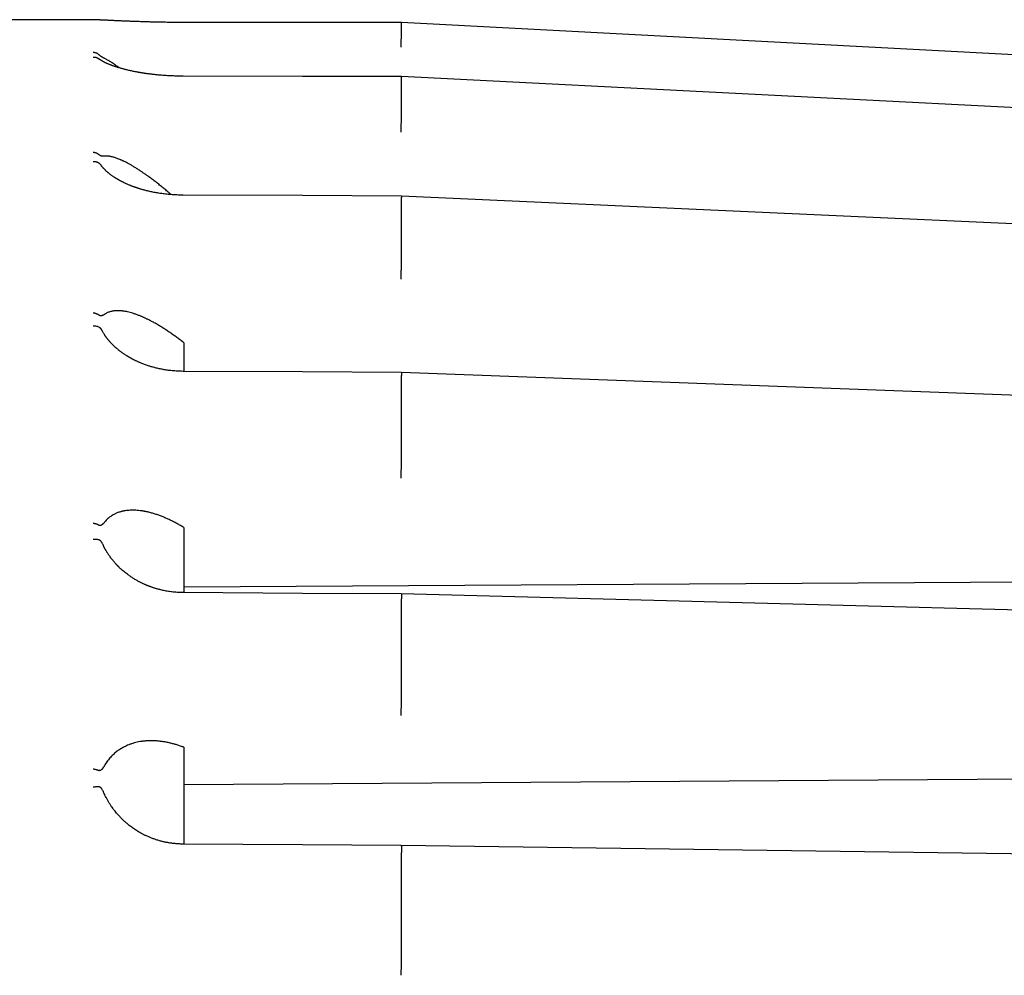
# Model space of a CAD drawing. Header units: millimetres. Extents: x 8 to 428, y 12 to 219.
# Tile 56 of 57: x 383 to 406, y 195 to 216. Entities that reach past the tile are written whole.
import ezdxf

# ---------------------------------------------------------------- set-up
doc = ezdxf.new("R2010")
doc.units = ezdxf.units.MM

msp = doc.modelspace()

# ---------------------------------------------------------------- linework, layer by layer
at = {"color": 7, "linetype": 'Continuous', "lineweight": 30}
for p, q in [((384.74, 216.474), (379.823, 216.474)), ((391.823, 216.408), (386.807, 216.411)), ((391.823, 216.065), (391.823, 216.408)), ((424.01, 214.716), (391.823, 216.408)), ((391.823, 216.408), (391.824, 216.408)), ((386.808, 215.177), (386.808, 215.177)), ((391.823, 214.149), (391.823, 215.154)), ((391.823, 210.789), (391.823, 212.389)), ((386.823, 209.052), (386.809, 209.063)), ((391.823, 206.215), (391.823, 208.3)), ((386.823, 204.809), (386.809, 204.818)), ((422.023, 203.642), (386.823, 203.436)), ((386.809, 203.312), (386.809, 203.312)), ((391.823, 200.739), (391.823, 203.167)), ((386.823, 199.76), (386.809, 199.766)), ((422.023, 199.131), (386.823, 198.897)), ((391.823, 194.734), (391.823, 197.34))]:
    msp.add_line(p, q, dxfattribs=at)
at = {"color": 7, "linetype": 'Continuous', "lineweight": 30, "flags": 128}
for points in [[(384.762, 216.473), (384.756, 216.474), (384.74, 216.474)], [(386.807, 216.411), (386.807, 216.412), (386.807, 216.411)], [(386.807, 216.411), (386.807, 216.412), (386.807, 216.411)], [(391.823, 215.166), (389.554, 215.171), (386.808, 215.177)], [(424.01, 213.53), (408.072, 214.34), (391.824, 215.166)], [(391.823, 212.424), (389.554, 212.433), (386.808, 212.443)], [(424.009, 210.956), (408.071, 211.683), (391.823, 212.424)], [(391.823, 208.37), (389.554, 208.382), (386.808, 208.396)], [(424.007, 207.171), (408.07, 207.764), (391.823, 208.37)], [(391.821, 203.281), (389.555, 203.295), (386.809, 203.312)], [(424.005, 202.431), (408.067, 202.852), (391.821, 203.281)], [(391.82, 197.502), (389.555, 197.517), (386.809, 197.536)], [(424.003, 197.06), (408.066, 197.278), (391.82, 197.501)]]:
    msp.add_lwpolyline(points, dxfattribs=at)
at = {"color": 7, "linetype": 'Continuous', "lineweight": 30}
for points, knots in [([(386.807, 216.411), (386.784, 216.411), (386.738, 216.411), (386.671, 216.412), (386.605, 216.412), (386.542, 216.413), (386.475, 216.413), (386.405, 216.414), (386.332, 216.415), (386.261, 216.417), (386.192, 216.418), (386.126, 216.419), (386.064, 216.421), (386.006, 216.422), (385.948, 216.424), (385.888, 216.426), (385.827, 216.428), (385.768, 216.43), (385.711, 216.432), (385.656, 216.434), (385.604, 216.436), (385.554, 216.438), (385.505, 216.44), (385.458, 216.442), (385.41, 216.444), (385.362, 216.446), (385.313, 216.448), (385.265, 216.45), (385.221, 216.452), (385.18, 216.454), (385.142, 216.456), (385.106, 216.458), (385.07, 216.46), (385.037, 216.461), (385.008, 216.462), (384.981, 216.464), (384.957, 216.465), (384.934, 216.466), (384.913, 216.467), (384.894, 216.468), (384.878, 216.468), (384.864, 216.469), (384.851, 216.47), (384.837, 216.47), (384.822, 216.471), (384.806, 216.471), (384.79, 216.472), (384.774, 216.472), (384.759, 216.473), (384.75, 216.473), (384.747, 216.473)], [0, 0, 0, 0, 0.0258179, 0.0508156, 0.0750261, 0.098478, 0.1211964, 0.1498713, 0.1773627, 0.2036998, 0.2306605, 0.2563303, 0.2805961, 0.3034275, 0.3248414, 0.3503849, 0.3753309, 0.3998398, 0.4239218, 0.4475858, 0.4704279, 0.4928804, 0.5149524, 0.5367764, 0.5596177, 0.5832189, 0.6075409, 0.6325388, 0.6582414, 0.6789619, 0.7001592, 0.7218491, 0.7437478, 0.7648815, 0.7833554, 0.8011149, 0.8181512, 0.8344571, 0.8500265, 0.8648545, 0.8790131, 0.8885389, 0.8992744, 0.9112166, 0.924361, 0.9387018, 0.9539433, 0.9703216, 0.9878245, 1, 1, 1, 1]), ([(391.823, 216.407), (391.823, 216.407), (391.823, 216.41), (391.823, 216.409), (391.823, 216.408)], [0, 0, 0, 0, 0.122569, 1, 1, 1, 1]), ([(391.819, 215.843), (391.819, 215.855), (391.819, 215.879), (391.82, 215.916), (391.821, 215.953), (391.821, 215.987), (391.821, 216.017), (391.822, 216.04), (391.822, 216.057), (391.823, 216.063), (391.823, 216.065)], [0, 0, 0, 0, 0.1171134, 0.2407325, 0.3691043, 0.4999921, 0.6308811, 0.7592562, 0.8828803, 1, 1, 1, 1]), ([(384.74, 215.728), (384.748, 215.728), (384.765, 215.727), (384.79, 215.721), (384.809, 215.714), (384.824, 215.707), (384.834, 215.702), (384.844, 215.696), (384.855, 215.688), (384.868, 215.679), (384.877, 215.67), (384.881, 215.666)], [0, 0, 0, 0, 0.160573, 0.321105, 0.481595, 0.556323, 0.628212, 0.697264, 0.763481, 0.887385, 1, 1, 1, 1]), ([(384.74, 215.617), (384.751, 215.617), (384.772, 215.617), (384.8, 215.611), (384.824, 215.603), (384.843, 215.594), (384.857, 215.586), (384.865, 215.58), (384.869, 215.577)], [0, 0, 0, 0, 0.235712, 0.444071, 0.62506, 0.778662, 0.904864, 1, 1, 1, 1]), ([(386.808, 215.177), (386.786, 215.177), (386.742, 215.178), (386.678, 215.179), (386.617, 215.18), (386.558, 215.182), (386.502, 215.185), (386.448, 215.188), (386.395, 215.191), (386.343, 215.195), (386.291, 215.199), (386.243, 215.203), (386.198, 215.208), (386.153, 215.212), (386.11, 215.217), (386.068, 215.222), (386.03, 215.227), (385.995, 215.232), (385.964, 215.236), (385.937, 215.24), (385.913, 215.243), (385.892, 215.247), (385.873, 215.25), (385.858, 215.252), (385.845, 215.254), (385.835, 215.256), (385.827, 215.257), (385.821, 215.258), (385.813, 215.26), (385.803, 215.261), (385.791, 215.263), (385.778, 215.266), (385.76, 215.269), (385.736, 215.273), (385.703, 215.28), (385.665, 215.287), (385.623, 215.296), (385.581, 215.305), (385.54, 215.315), (385.504, 215.324), (385.472, 215.332), (385.444, 215.339), (385.414, 215.347), (385.383, 215.356), (385.351, 215.365), (385.318, 215.375), (385.284, 215.385), (385.256, 215.395), (385.232, 215.402), (385.215, 215.409), (385.198, 215.415), (385.183, 215.42), (385.169, 215.425), (385.157, 215.43), (385.139, 215.437), (385.114, 215.446), (385.087, 215.457), (385.065, 215.467), (385.047, 215.475), (385.03, 215.483), (385.014, 215.491), (385, 215.498), (384.989, 215.503), (384.981, 215.508), (384.973, 215.512), (384.965, 215.516), (384.957, 215.52), (384.95, 215.525), (384.942, 215.529), (384.933, 215.534), (384.925, 215.539), (384.916, 215.545), (384.909, 215.549), (384.902, 215.554), (384.897, 215.557), (384.892, 215.56), (384.889, 215.562), (384.886, 215.565), (384.883, 215.567), (384.879, 215.569), (384.875, 215.572), (384.872, 215.575), (384.87, 215.577), (384.869, 215.577)], [0, 0, 0, 0, 0.025419, 0.049889, 0.073443, 0.096105, 0.117899, 0.138843, 0.158952, 0.180121, 0.200306, 0.219514, 0.237748, 0.255011, 0.273395, 0.290433, 0.306135, 0.320508, 0.33356, 0.345071, 0.355321, 0.36431, 0.372129, 0.378839, 0.384441, 0.388935, 0.392322, 0.394362, 0.397599, 0.402054, 0.407665, 0.413492, 0.419224, 0.432354, 0.444952, 0.464682, 0.484336, 0.503956, 0.523553, 0.543321, 0.556887, 0.571437, 0.586961, 0.603443, 0.620864, 0.639201, 0.65853, 0.679037, 0.689801, 0.70087, 0.711595, 0.721231, 0.729778, 0.737584, 0.745305, 0.766228, 0.787855, 0.802407, 0.816446, 0.829759, 0.842872, 0.856181, 0.864456, 0.872032, 0.879141, 0.886354, 0.893698, 0.90143, 0.90915, 0.917953, 0.927605, 0.937102, 0.946245, 0.954534, 0.961889, 0.966104, 0.970373, 0.974701, 0.979086, 0.983796, 0.989568, 0.996533, 1, 1, 1, 1]), ([(385.013, 215.58), (385.008, 215.582), (384.999, 215.587), (384.986, 215.593), (384.976, 215.599), (384.968, 215.603), (384.964, 215.605), (384.959, 215.608), (384.955, 215.61), (384.951, 215.613), (384.944, 215.617), (384.935, 215.623), (384.923, 215.631), (384.912, 215.639), (384.903, 215.646), (384.896, 215.652), (384.888, 215.659), (384.884, 215.664), (384.881, 215.666)], [0, 0, 0, 0, 0.131925, 0.252999, 0.36328, 0.403669, 0.442411, 0.479512, 0.51498, 0.548826, 0.58106, 0.674241, 0.756785, 0.829363, 0.877857, 0.921894, 0.962266, 1, 1, 1, 1]), ([(385.343, 215.367), (385.34, 215.37), (385.323, 215.383), (385.293, 215.404), (385.254, 215.432), (385.217, 215.458), (385.182, 215.482), (385.146, 215.505), (385.111, 215.527), (385.076, 215.547), (385.043, 215.565), (385.023, 215.575), (385.013, 215.58)], [0, 0, 0, 0, 0.02725, 0.134135, 0.239761, 0.34424, 0.447688, 0.548043, 0.66331, 0.776926, 0.889089, 1, 1, 1, 1]), ([(391.824, 215.165), (391.823, 215.165), (391.823, 215.164), (391.823, 215.158), (391.823, 215.154)], [0, 0, 0, 0, 0.483116, 1, 1, 1, 1]), ([(391.819, 213.892), (391.819, 213.903), (391.819, 213.926), (391.82, 213.963), (391.821, 214.002), (391.821, 214.04), (391.821, 214.076), (391.822, 214.106), (391.822, 214.131), (391.823, 214.143), (391.823, 214.149)], [0, 0, 0, 0, 0.117113, 0.240732, 0.369104, 0.499992, 0.630881, 0.759256, 0.88288, 1, 1, 1, 1]), ([(384.74, 213.433), (384.748, 213.432), (384.765, 213.43), (384.79, 213.424), (384.809, 213.416), (384.824, 213.41), (384.834, 213.404), (384.844, 213.399), (384.855, 213.392), (384.868, 213.382), (384.877, 213.374), (384.881, 213.37)], [0, 0, 0, 0, 0.160573, 0.321105, 0.481595, 0.556323, 0.628212, 0.697264, 0.763481, 0.887385, 1, 1, 1, 1]), ([(385.013, 213.338), (385.008, 213.338), (384.999, 213.337), (384.986, 213.336), (384.976, 213.336), (384.968, 213.336), (384.964, 213.337), (384.959, 213.337), (384.955, 213.338), (384.951, 213.338), (384.944, 213.339), (384.935, 213.341), (384.923, 213.345), (384.912, 213.349), (384.903, 213.354), (384.896, 213.359), (384.888, 213.364), (384.884, 213.368), (384.881, 213.37)], [0, 0, 0, 0, 0.131925, 0.252999, 0.36328, 0.403669, 0.442411, 0.479512, 0.51498, 0.548826, 0.58106, 0.674241, 0.756785, 0.829363, 0.877857, 0.921894, 0.962266, 1, 1, 1, 1]), ([(386.536, 212.454), (386.52, 212.468), (386.478, 212.505), (386.409, 212.563), (386.329, 212.628), (386.248, 212.693), (386.167, 212.757), (386.086, 212.818), (386.023, 212.864), (385.979, 212.896), (385.953, 212.915), (385.926, 212.933), (385.9, 212.951), (385.874, 212.969), (385.848, 212.987), (385.808, 213.013), (385.754, 213.049), (385.687, 213.09), (385.622, 213.129), (385.562, 213.163), (385.505, 213.193), (385.466, 213.213), (385.44, 213.226), (385.426, 213.232), (385.413, 213.238), (385.4, 213.244), (385.387, 213.25), (385.364, 213.26), (385.333, 213.273), (385.293, 213.289), (385.254, 213.302), (385.217, 213.314), (385.182, 213.323), (385.146, 213.331), (385.111, 213.337), (385.076, 213.34), (385.043, 213.341), (385.023, 213.339), (385.013, 213.338)], [0, 0, 0, 0, 0.027407, 0.073458, 0.11956, 0.166534, 0.214639, 0.262324, 0.309644, 0.325506, 0.341336, 0.357134, 0.372905, 0.388649, 0.404369, 0.420067, 0.462318, 0.503909, 0.544887, 0.585307, 0.620457, 0.655254, 0.664315, 0.673355, 0.682375, 0.691376, 0.700359, 0.709324, 0.738432, 0.767173, 0.795575, 0.823669, 0.851486, 0.878471, 0.909466, 0.940017, 0.970177, 1, 1, 1, 1]), ([(384.74, 213.217), (384.751, 213.218), (384.772, 213.219), (384.8, 213.215), (384.824, 213.209), (384.843, 213.202), (384.858, 213.194), (384.868, 213.188), (384.876, 213.183), (384.88, 213.18), (384.881, 213.179)], [0, 0, 0, 0, 0.210644, 0.396845, 0.558586, 0.695852, 0.808634, 0.896921, 0.960709, 1, 1, 1, 1]), ([(384.881, 213.179), (384.884, 213.177), (384.888, 213.173), (384.895, 213.166), (384.903, 213.158), (384.91, 213.149), (384.916, 213.141), (384.92, 213.135), (384.922, 213.133)], [0, 0, 0, 0, 0.1530646, 0.3160372, 0.4928846, 0.6867162, 0.8556388, 1, 1, 1, 1]), ([(386.808, 212.443), (386.783, 212.444), (386.735, 212.444), (386.663, 212.447), (386.594, 212.45), (386.529, 212.455), (386.466, 212.46), (386.407, 212.467), (386.35, 212.474), (386.297, 212.481), (386.244, 212.489), (386.191, 212.498), (386.14, 212.508), (386.092, 212.517), (386.047, 212.527), (386.006, 212.537), (385.968, 212.546), (385.934, 212.555), (385.899, 212.564), (385.866, 212.573), (385.833, 212.583), (385.805, 212.592), (385.784, 212.598), (385.77, 212.603), (385.763, 212.605), (385.757, 212.607), (385.75, 212.609), (385.742, 212.612), (385.73, 212.616), (385.717, 212.621), (385.702, 212.626), (385.685, 212.632), (385.667, 212.638), (385.648, 212.646), (385.628, 212.653), (385.61, 212.66), (385.592, 212.667), (385.569, 212.677), (385.543, 212.688), (385.513, 212.701), (385.488, 212.712), (385.467, 212.722), (385.448, 212.731), (385.428, 212.741), (385.407, 212.751), (385.388, 212.761), (385.371, 212.77), (385.357, 212.778), (385.343, 212.786), (385.329, 212.793), (385.317, 212.8), (385.307, 212.806), (385.3, 212.81), (385.295, 212.813), (385.292, 212.815), (385.287, 212.818), (385.281, 212.822), (385.272, 212.827), (385.262, 212.833), (385.251, 212.84), (385.241, 212.846), (385.232, 212.852), (385.218, 212.861), (385.2, 212.873), (385.178, 212.889), (385.157, 212.904), (385.139, 212.918), (385.126, 212.927), (385.118, 212.934), (385.111, 212.94), (385.104, 212.945), (385.097, 212.951), (385.09, 212.957), (385.082, 212.963), (385.074, 212.97), (385.066, 212.977), (385.059, 212.984), (385.049, 212.993), (385.037, 213.004), (385.023, 213.017), (385.009, 213.031), (384.997, 213.044), (384.987, 213.055), (384.979, 213.064), (384.971, 213.072), (384.965, 213.079), (384.96, 213.085), (384.956, 213.089), (384.951, 213.095), (384.947, 213.101), (384.943, 213.106), (384.94, 213.11), (384.936, 213.114), (384.933, 213.118), (384.93, 213.122), (384.926, 213.127), (384.924, 213.131), (384.922, 213.133)], [0, 0, 0, 0, 0.029661, 0.058179, 0.085599, 0.11196, 0.137294, 0.1612, 0.18416, 0.206187, 0.227291, 0.250163, 0.271832, 0.292212, 0.311305, 0.329124, 0.345677, 0.360989, 0.37522, 0.391595, 0.406334, 0.419438, 0.430912, 0.435248, 0.438617, 0.441031, 0.443845, 0.447966, 0.453396, 0.460133, 0.467103, 0.475075, 0.484052, 0.493828, 0.50341, 0.512667, 0.521601, 0.530213, 0.547203, 0.562752, 0.57685, 0.586799, 0.596975, 0.607919, 0.619624, 0.632082, 0.640246, 0.648697, 0.657404, 0.665358, 0.673151, 0.679308, 0.683831, 0.685732, 0.687675, 0.69053, 0.694304, 0.699993, 0.706856, 0.713722, 0.720308, 0.726615, 0.732643, 0.747612, 0.762765, 0.778593, 0.794394, 0.801024, 0.807498, 0.813371, 0.818591, 0.823479, 0.829274, 0.835681, 0.842866, 0.849807, 0.856293, 0.862325, 0.875029, 0.88793, 0.901209, 0.91521, 0.923692, 0.932647, 0.941184, 0.948132, 0.952483, 0.957023, 0.962563, 0.968991, 0.973236, 0.977323, 0.981251, 0.98502, 0.988881, 0.993619, 1, 1, 1, 1]), ([(391.823, 212.423), (391.823, 212.423), (391.824, 212.424), (391.824, 212.419), (391.823, 212.408), (391.823, 212.395), (391.823, 212.389)], [0, 0, 0, 0, 0.061665, 0.388011, 0.702275, 1, 1, 1, 1]), ([(391.819, 210.516), (391.819, 210.526), (391.819, 210.546), (391.82, 210.581), (391.821, 210.619), (391.821, 210.658), (391.821, 210.697), (391.822, 210.733), (391.822, 210.764), (391.823, 210.781), (391.823, 210.789)], [0, 0, 0, 0, 0.117113, 0.240732, 0.369104, 0.499992, 0.630881, 0.759256, 0.88288, 1, 1, 1, 1]), ([(384.74, 209.743), (384.746, 209.742), (384.758, 209.741), (384.777, 209.737), (384.795, 209.731), (384.814, 209.724), (384.832, 209.716), (384.849, 209.707), (384.866, 209.696), (384.876, 209.689), (384.881, 209.685)], [0, 0, 0, 0, 0.115351, 0.234337, 0.356614, 0.481757, 0.609264, 0.738563, 0.869029, 1, 1, 1, 1]), ([(385.013, 209.709), (385.008, 209.706), (384.999, 209.7), (384.986, 209.692), (384.976, 209.686), (384.968, 209.683), (384.964, 209.68), (384.959, 209.679), (384.955, 209.677), (384.951, 209.676), (384.944, 209.673), (384.935, 209.671), (384.923, 209.67), (384.912, 209.671), (384.903, 209.673), (384.896, 209.676), (384.888, 209.679), (384.884, 209.683), (384.881, 209.685)], [0, 0, 0, 0, 0.131925, 0.252999, 0.36328, 0.403669, 0.442411, 0.479512, 0.51498, 0.548826, 0.58106, 0.674241, 0.756785, 0.829363, 0.877857, 0.921894, 0.962266, 1, 1, 1, 1]), ([(386.809, 209.063), (386.782, 209.084), (386.729, 209.126), (386.648, 209.186), (386.568, 209.244), (386.489, 209.299), (386.409, 209.352), (386.329, 209.404), (386.248, 209.453), (386.167, 209.5), (386.086, 209.545), (386.023, 209.577), (385.979, 209.598), (385.953, 209.611), (385.926, 209.623), (385.9, 209.635), (385.874, 209.646), (385.848, 209.658), (385.808, 209.674), (385.754, 209.695), (385.687, 209.719), (385.622, 209.739), (385.562, 209.755), (385.505, 209.768), (385.466, 209.775), (385.44, 209.779), (385.426, 209.78), (385.413, 209.782), (385.4, 209.783), (385.387, 209.785), (385.364, 209.787), (385.333, 209.788), (385.293, 209.789), (385.254, 209.787), (385.217, 209.783), (385.182, 209.778), (385.146, 209.769), (385.111, 209.759), (385.076, 209.745), (385.043, 209.728), (385.023, 209.715), (385.013, 209.709)], [0, 0, 0, 0, 0.039965, 0.079839, 0.119654, 0.159444, 0.199243, 0.239086, 0.279683, 0.321257, 0.362469, 0.403365, 0.417074, 0.430754, 0.444408, 0.458037, 0.471644, 0.48523, 0.498797, 0.535312, 0.571257, 0.606672, 0.641604, 0.671982, 0.702056, 0.709887, 0.7177, 0.725495, 0.733274, 0.741037, 0.748785, 0.773942, 0.798781, 0.823327, 0.847607, 0.871648, 0.894969, 0.921756, 0.94816, 0.974225, 1, 1, 1, 1]), ([(384.74, 209.438), (384.753, 209.439), (384.779, 209.441), (384.817, 209.437), (384.852, 209.428), (384.872, 209.419), (384.881, 209.414)], [0, 0, 0, 0, 0.247633, 0.500007, 0.752377, 1, 1, 1, 1]), ([(384.881, 209.414), (384.884, 209.413), (384.888, 209.409), (384.895, 209.403), (384.903, 209.395), (384.91, 209.387), (384.917, 209.378), (384.924, 209.368), (384.93, 209.358), (384.937, 209.347), (384.946, 209.333), (384.952, 209.323), (384.955, 209.316)], [0, 0, 0, 0, 0.075889, 0.15669, 0.244371, 0.340472, 0.424223, 0.514576, 0.611897, 0.716477, 0.828549, 1, 1, 1, 1]), ([(386.808, 208.396), (386.786, 208.397), (386.742, 208.397), (386.678, 208.4), (386.617, 208.404), (386.558, 208.409), (386.502, 208.415), (386.449, 208.422), (386.399, 208.43), (386.351, 208.438), (386.304, 208.447), (386.257, 208.456), (386.212, 208.467), (386.169, 208.477), (386.13, 208.488), (386.094, 208.498), (386.06, 208.508), (386.026, 208.518), (385.989, 208.53), (385.948, 208.544), (385.903, 208.561), (385.857, 208.579), (385.817, 208.596), (385.784, 208.61), (385.758, 208.622), (385.732, 208.634), (385.707, 208.646), (385.683, 208.658), (385.662, 208.669), (385.643, 208.679), (385.627, 208.687), (385.613, 208.695), (385.602, 208.701), (385.593, 208.706), (385.586, 208.71), (385.578, 208.715), (385.569, 208.72), (385.558, 208.727), (385.544, 208.735), (385.529, 208.744), (385.51, 208.755), (385.49, 208.769), (385.468, 208.783), (385.445, 208.798), (385.423, 208.814), (385.401, 208.829), (385.38, 208.845), (385.358, 208.861), (385.337, 208.878), (385.317, 208.894), (385.298, 208.91), (385.28, 208.925), (385.264, 208.939), (385.251, 208.951), (385.239, 208.962), (385.228, 208.972), (385.219, 208.98), (385.211, 208.988), (385.203, 208.996), (385.194, 209.005), (385.183, 209.016), (385.171, 209.028), (385.158, 209.042), (385.144, 209.057), (385.13, 209.072), (385.118, 209.086), (385.108, 209.098), (385.098, 209.11), (385.088, 209.122), (385.079, 209.133), (385.07, 209.144), (385.063, 209.153), (385.056, 209.163), (385.05, 209.171), (385.045, 209.178), (385.041, 209.183), (385.038, 209.187), (385.035, 209.19), (385.032, 209.196), (385.027, 209.203), (385.02, 209.212), (385.013, 209.223), (385.004, 209.235), (384.993, 209.253), (384.98, 209.274), (384.966, 209.297), (384.958, 209.311), (384.955, 209.317)], [0, 0, 0, 0, 0.027728, 0.054348, 0.079899, 0.104412, 0.127915, 0.150036, 0.171221, 0.191482, 0.210828, 0.231711, 0.251425, 0.269967, 0.287274, 0.303337, 0.318175, 0.332885, 0.348173, 0.368168, 0.389076, 0.410902, 0.433651, 0.445938, 0.458482, 0.471285, 0.484286, 0.496427, 0.507319, 0.516963, 0.525355, 0.532496, 0.538383, 0.543014, 0.546388, 0.549777, 0.554723, 0.561074, 0.568311, 0.57639, 0.586788, 0.598307, 0.610943, 0.62412, 0.637052, 0.64973, 0.66215, 0.675532, 0.688628, 0.701443, 0.71396, 0.725569, 0.73599, 0.745224, 0.753272, 0.760327, 0.767326, 0.77212, 0.777874, 0.784678, 0.792533, 0.80144, 0.811258, 0.822887, 0.833501, 0.843099, 0.851679, 0.859334, 0.867524, 0.876747, 0.882943, 0.88953, 0.896366, 0.902248, 0.906901, 0.910274, 0.912493, 0.914798, 0.917848, 0.922907, 0.929213, 0.936765, 0.945526, 0.954556, 0.971832, 0.988494, 1, 1, 1, 1]), ([(386.823, 209.052), (386.823, 208.988), (386.823, 208.861), (386.823, 208.667), (386.823, 208.512), (386.823, 208.421), (386.823, 208.396)], [0, 0, 0, 0, 0.296754, 0.593508, 0.890262, 1, 1, 1, 1]), ([(391.823, 208.369), (391.823, 208.369), (391.823, 208.37), (391.824, 208.362), (391.824, 208.347), (391.823, 208.326), (391.823, 208.309), (391.823, 208.3)], [0, 0, 0, 0, 0.120892, 0.351025, 0.576734, 0.794086, 1, 1, 1, 1]), ([(391.819, 205.944), (391.819, 205.952), (391.819, 205.968), (391.82, 205.998), (391.821, 206.033), (391.821, 206.071), (391.821, 206.11), (391.822, 206.149), (391.822, 206.185), (391.823, 206.205), (391.823, 206.215)], [0, 0, 0, 0, 0.117113, 0.240732, 0.369104, 0.499992, 0.630881, 0.759256, 0.88288, 1, 1, 1, 1]), ([(386.809, 204.818), (386.782, 204.834), (386.729, 204.865), (386.648, 204.91), (386.568, 204.951), (386.489, 204.99), (386.409, 205.026), (386.329, 205.059), (386.248, 205.09), (386.167, 205.118), (386.086, 205.142), (386.023, 205.158), (385.979, 205.168), (385.953, 205.173), (385.926, 205.179), (385.9, 205.183), (385.874, 205.188), (385.848, 205.192), (385.808, 205.197), (385.754, 205.202), (385.687, 205.206), (385.622, 205.206), (385.562, 205.203), (385.505, 205.197), (385.466, 205.191), (385.44, 205.186), (385.426, 205.183), (385.413, 205.18), (385.4, 205.177), (385.387, 205.174), (385.364, 205.167), (385.333, 205.158), (385.293, 205.143), (385.254, 205.126), (385.217, 205.107), (385.182, 205.087), (385.146, 205.064), (385.111, 205.037), (385.076, 205.007), (385.043, 204.974), (385.023, 204.951), (385.013, 204.939)], [0, 0, 0, 0, 0.039965, 0.079839, 0.119654, 0.159444, 0.199243, 0.239086, 0.279683, 0.321257, 0.362469, 0.403365, 0.417074, 0.430754, 0.444408, 0.458037, 0.471644, 0.48523, 0.498797, 0.535312, 0.571257, 0.606672, 0.641604, 0.671982, 0.702056, 0.709887, 0.7177, 0.725495, 0.733274, 0.741037, 0.748785, 0.773942, 0.798781, 0.823327, 0.847607, 0.871648, 0.894969, 0.921756, 0.94816, 0.974225, 1, 1, 1, 1]), ([(384.74, 204.91), (384.746, 204.91), (384.758, 204.908), (384.777, 204.904), (384.795, 204.899), (384.814, 204.893), (384.832, 204.886), (384.849, 204.878), (384.866, 204.869), (384.876, 204.863), (384.881, 204.86)], [0, 0, 0, 0, 0.115351, 0.234337, 0.356614, 0.481757, 0.609264, 0.738563, 0.869029, 1, 1, 1, 1]), ([(385.013, 204.939), (385.008, 204.933), (384.999, 204.922), (384.986, 204.908), (384.976, 204.897), (384.968, 204.89), (384.964, 204.886), (384.959, 204.882), (384.955, 204.878), (384.951, 204.875), (384.944, 204.87), (384.935, 204.864), (384.923, 204.858), (384.912, 204.855), (384.903, 204.854), (384.896, 204.855), (384.888, 204.857), (384.884, 204.859), (384.881, 204.86)], [0, 0, 0, 0, 0.131925, 0.252999, 0.36328, 0.403669, 0.442411, 0.479512, 0.51498, 0.548826, 0.58106, 0.674241, 0.756785, 0.829363, 0.877857, 0.921894, 0.962266, 1, 1, 1, 1]), ([(386.823, 204.809), (386.823, 204.73), (386.823, 204.57), (386.823, 204.329), (386.823, 204.085), (386.823, 203.839), (386.823, 203.593), (386.823, 203.417), (386.823, 203.324), (386.823, 203.312)], [0, 0, 0, 0, 0.163393, 0.326785, 0.490178, 0.65357, 0.816963, 0.977438, 1, 1, 1, 1]), ([(384.74, 204.537), (384.753, 204.539), (384.779, 204.541), (384.817, 204.541), (384.852, 204.537), (384.872, 204.532), (384.881, 204.529)], [0, 0, 0, 0, 0.247633, 0.500007, 0.752377, 1, 1, 1, 1]), ([(384.881, 204.529), (384.884, 204.528), (384.888, 204.526), (384.895, 204.52), (384.903, 204.514), (384.91, 204.506), (384.917, 204.497), (384.924, 204.488), (384.93, 204.478), (384.937, 204.467), (384.946, 204.452), (384.957, 204.433), (384.969, 204.41), (384.977, 204.395), (384.98, 204.388)], [0, 0, 0, 0, 0.052874, 0.109172, 0.170261, 0.237218, 0.295571, 0.358523, 0.42633, 0.499194, 0.577279, 0.714931, 0.868986, 1, 1, 1, 1]), ([(386.809, 203.312), (386.786, 203.312), (386.741, 203.313), (386.675, 203.317), (386.613, 203.322), (386.554, 203.328), (386.498, 203.335), (386.445, 203.344), (386.394, 203.353), (386.345, 203.364), (386.297, 203.374), (386.254, 203.386), (386.214, 203.397), (386.178, 203.407), (386.146, 203.417), (386.118, 203.426), (386.094, 203.435), (386.072, 203.442), (386.053, 203.449), (386.038, 203.455), (386.025, 203.46), (386.014, 203.464), (386.006, 203.467), (385.999, 203.47), (385.993, 203.473), (385.985, 203.476), (385.974, 203.48), (385.961, 203.486), (385.944, 203.493), (385.924, 203.502), (385.902, 203.512), (385.879, 203.523), (385.856, 203.534), (385.833, 203.545), (385.81, 203.557), (385.773, 203.577), (385.72, 203.606), (385.655, 203.646), (385.592, 203.688), (385.535, 203.729), (385.484, 203.768), (385.439, 203.805), (385.403, 203.836), (385.376, 203.861), (385.359, 203.877), (385.345, 203.89), (385.332, 203.902), (385.323, 203.912), (385.315, 203.919), (385.309, 203.926), (385.301, 203.934), (385.292, 203.943), (385.282, 203.954), (385.268, 203.969), (385.252, 203.987), (385.232, 204.009), (385.21, 204.034), (385.186, 204.064), (385.16, 204.097), (385.135, 204.131), (385.114, 204.161), (385.097, 204.185), (385.084, 204.204), (385.072, 204.224), (385.06, 204.243), (385.048, 204.262), (385.038, 204.28), (385.029, 204.295), (385.021, 204.309), (385.016, 204.319), (385.012, 204.325), (385.01, 204.33), (385.007, 204.335), (385.003, 204.343), (384.998, 204.353), (384.991, 204.367), (384.985, 204.379), (384.981, 204.386), (384.98, 204.388)], [0, 0, 0, 0, 0.029479, 0.057562, 0.084292, 0.109706, 0.133831, 0.156691, 0.178301, 0.200643, 0.221496, 0.240864, 0.258746, 0.275132, 0.289223, 0.301924, 0.313239, 0.323174, 0.331732, 0.338916, 0.345001, 0.349733, 0.353643, 0.356767, 0.359284, 0.362813, 0.367803, 0.374253, 0.382161, 0.391735, 0.402746, 0.414065, 0.425328, 0.436538, 0.447693, 0.458796, 0.493163, 0.527052, 0.560759, 0.594972, 0.621289, 0.647818, 0.674511, 0.686568, 0.697229, 0.706491, 0.714357, 0.720827, 0.725154, 0.729121, 0.734119, 0.740202, 0.747281, 0.754845, 0.767547, 0.78125, 0.795962, 0.815184, 0.835133, 0.855391, 0.875952, 0.88684, 0.897808, 0.908855, 0.919978, 0.930796, 0.940397, 0.949659, 0.957348, 0.963465, 0.965804, 0.967901, 0.970813, 0.974808, 0.979885, 0.987929, 0.997727, 1, 1, 1, 1]), ([(391.821, 203.28), (391.821, 203.28), (391.822, 203.279), (391.823, 203.268), (391.824, 203.251), (391.824, 203.227), (391.823, 203.199), (391.823, 203.178), (391.823, 203.167)], [0, 0, 0, 0, 0.167947, 0.340573, 0.513198, 0.682504, 0.845542, 1, 1, 1, 1]), ([(391.819, 200.489), (391.819, 200.494), (391.819, 200.504), (391.82, 200.528), (391.821, 200.557), (391.821, 200.591), (391.821, 200.629), (391.822, 200.667), (391.822, 200.705), (391.823, 200.728), (391.823, 200.739)], [0, 0, 0, 0, 0.1171134, 0.2407325, 0.3691043, 0.4999921, 0.6308811, 0.7592562, 0.8828803, 1, 1, 1, 1]), ([(386.809, 199.766), (386.782, 199.775), (386.729, 199.795), (386.648, 199.821), (386.568, 199.843), (386.489, 199.862), (386.409, 199.879), (386.329, 199.891), (386.248, 199.901), (386.167, 199.907), (386.086, 199.91), (386.023, 199.909), (385.979, 199.907), (385.953, 199.905), (385.926, 199.902), (385.9, 199.9), (385.874, 199.897), (385.848, 199.893), (385.808, 199.887), (385.754, 199.876), (385.687, 199.86), (385.622, 199.84), (385.562, 199.818), (385.505, 199.794), (385.466, 199.775), (385.44, 199.761), (385.426, 199.754), (385.413, 199.746), (385.4, 199.739), (385.387, 199.731), (385.364, 199.717), (385.333, 199.696), (385.293, 199.668), (385.254, 199.637), (385.217, 199.605), (385.182, 199.571), (385.146, 199.534), (385.111, 199.493), (385.076, 199.449), (385.043, 199.403), (385.023, 199.37), (385.013, 199.353)], [0, 0, 0, 0, 0.039965, 0.079839, 0.119654, 0.159444, 0.199243, 0.239086, 0.279683, 0.321257, 0.362469, 0.403365, 0.417074, 0.430754, 0.444408, 0.458037, 0.471644, 0.48523, 0.498797, 0.535312, 0.571257, 0.606672, 0.641604, 0.671982, 0.702056, 0.709887, 0.7177, 0.725495, 0.733274, 0.741037, 0.748785, 0.773942, 0.798781, 0.823327, 0.847607, 0.871648, 0.894969, 0.921756, 0.94816, 0.974225, 1, 1, 1, 1]), ([(386.823, 199.76), (386.823, 199.67), (386.823, 199.489), (386.823, 199.216), (386.823, 198.942), (386.823, 198.667), (386.823, 198.393), (386.823, 198.119), (386.823, 197.846), (386.823, 197.652), (386.823, 197.548), (386.823, 197.536)], [0, 0, 0, 0, 0.123803, 0.247606, 0.371408, 0.495211, 0.619014, 0.740606, 0.862198, 0.98379, 1, 1, 1, 1]), ([(384.74, 199.264), (384.748, 199.263), (384.765, 199.26), (384.79, 199.255), (384.809, 199.25), (384.824, 199.246), (384.834, 199.243), (384.844, 199.24), (384.855, 199.236), (384.868, 199.231), (384.877, 199.228), (384.881, 199.226)], [0, 0, 0, 0, 0.160573, 0.321105, 0.481595, 0.556323, 0.628212, 0.697264, 0.763481, 0.887385, 1, 1, 1, 1]), ([(385.013, 199.353), (385.008, 199.346), (384.999, 199.331), (384.986, 199.31), (384.976, 199.296), (384.968, 199.285), (384.964, 199.279), (384.959, 199.273), (384.955, 199.268), (384.951, 199.263), (384.944, 199.255), (384.935, 199.246), (384.923, 199.236), (384.912, 199.229), (384.903, 199.226), (384.896, 199.224), (384.888, 199.224), (384.884, 199.225), (384.881, 199.226)], [0, 0, 0, 0, 0.131925, 0.252999, 0.36328, 0.403669, 0.442411, 0.479512, 0.51498, 0.548826, 0.58106, 0.674241, 0.756785, 0.829363, 0.877857, 0.921894, 0.962266, 1, 1, 1, 1]), ([(384.74, 198.848), (384.751, 198.85), (384.772, 198.853), (384.8, 198.855), (384.824, 198.857), (384.843, 198.857), (384.858, 198.857), (384.868, 198.857), (384.876, 198.857), (384.88, 198.857), (384.881, 198.856)], [0, 0, 0, 0, 0.210644, 0.396845, 0.558586, 0.695852, 0.808634, 0.896921, 0.960709, 1, 1, 1, 1]), ([(384.881, 198.856), (384.884, 198.856), (384.888, 198.855), (384.895, 198.851), (384.903, 198.846), (384.91, 198.839), (384.917, 198.832), (384.924, 198.824), (384.93, 198.815), (384.937, 198.805), (384.946, 198.791), (384.957, 198.772), (384.97, 198.749), (384.984, 198.722), (384.996, 198.697), (385.003, 198.682), (385.005, 198.676)], [0, 0, 0, 0, 0.039784, 0.082144, 0.12811, 0.17849, 0.222396, 0.269763, 0.320783, 0.375608, 0.434361, 0.537934, 0.653849, 0.782294, 0.9234, 1, 1, 1, 1]), ([(386.809, 197.536), (386.781, 197.536), (386.726, 197.537), (386.646, 197.543), (386.568, 197.551), (386.493, 197.562), (386.42, 197.575), (386.346, 197.591), (386.271, 197.611), (386.195, 197.634), (386.122, 197.659), (386.053, 197.686), (385.988, 197.714), (385.926, 197.743), (385.867, 197.773), (385.813, 197.804), (385.762, 197.834), (385.714, 197.864), (385.671, 197.893), (385.63, 197.922), (385.592, 197.95), (385.557, 197.978), (385.525, 198.005), (385.494, 198.031), (385.463, 198.059), (385.433, 198.087), (385.403, 198.116), (385.374, 198.145), (385.344, 198.176), (385.313, 198.21), (385.281, 198.248), (385.247, 198.289), (385.212, 198.334), (385.176, 198.383), (385.14, 198.435), (385.105, 198.491), (385.07, 198.55), (385.038, 198.61), (385.011, 198.662), (384.997, 198.695), (384.992, 198.706)], [0, 0, 0, 0, 0.035988, 0.070891, 0.104775, 0.1377, 0.169716, 0.200865, 0.236511, 0.271049, 0.304359, 0.336326, 0.367523, 0.397386, 0.425933, 0.453183, 0.479148, 0.503407, 0.526441, 0.548253, 0.568851, 0.588553, 0.606954, 0.624117, 0.642171, 0.66206, 0.678953, 0.696962, 0.716107, 0.736394, 0.757834, 0.781851, 0.807204, 0.833918, 0.861987, 0.8914, 0.922134, 0.952299, 0.983585, 1, 1, 1, 1]), ([(391.82, 197.501), (391.821, 197.5), (391.821, 197.498), (391.822, 197.485), (391.823, 197.466), (391.824, 197.439), (391.824, 197.408), (391.823, 197.375), (391.823, 197.351), (391.823, 197.34)], [0, 0, 0, 0, 0.106078, 0.257223, 0.411327, 0.56543, 0.71657, 0.862115, 1, 1, 1, 1]), ([(391.819, 194.521), (391.819, 194.523), (391.819, 194.528), (391.82, 194.543), (391.821, 194.564), (391.821, 194.592), (391.821, 194.625), (391.822, 194.661), (391.822, 194.698), (391.823, 194.722), (391.823, 194.734)], [0, 0, 0, 0, 0.117113, 0.240732, 0.369104, 0.499992, 0.630881, 0.759256, 0.88288, 1, 1, 1, 1])]:
    msp.add_open_spline(points, degree=3, knots=knots, dxfattribs=at)

doc.saveas('drawing.dxf')
